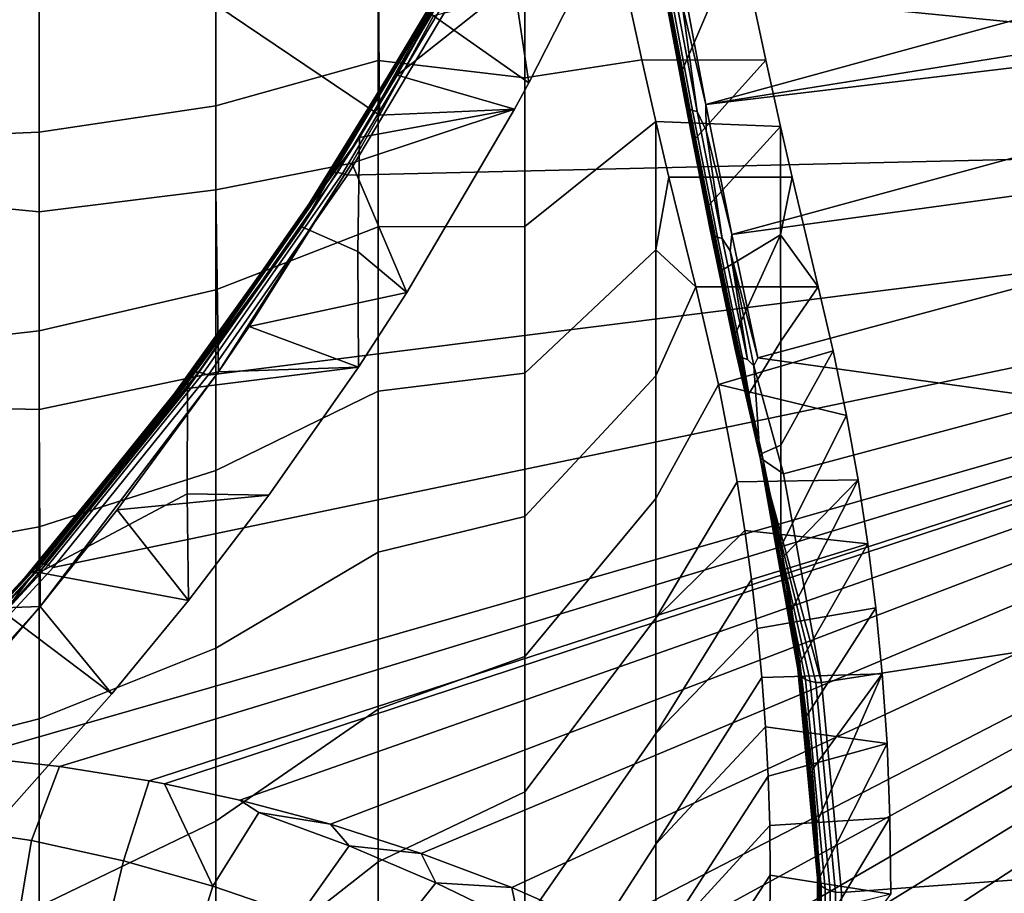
# Model space of a CAD drawing. Header units: metres. Extents: x -24 to 94, y -256 to 25.
# Tile 180 of 195: x 78.1 to 84.24, y -7.41 to -1.97. Entities that reach past the tile are written whole.
import ezdxf

# ---------------------------------------------------------------- set-up
doc = ezdxf.new("R2010")
doc.units = ezdxf.units.M
doc.layers.add('solid_10_061_003_XXX', color=7, linetype='CONTINUOUS')

msp = doc.modelspace()

# ---------------------------------------------------------------- linework, layer by layer
at = {"layer": 'solid_10_061_003_XXX'}
for points in [[(81.574318, -0.323238, 105.305397), (80.912476, -1.646632, 106.309166), (91.313652, -2.669056, 107.084305), (91.159485, -0.763895, 105.639313)], [(81.218513, -0.818936, 105.555428), (80.575714, -2.031242, 106.474937), (80.798157, -1.646739, 106.2248)], [(80.775925, -1.680799, 106.163857), (80.575714, -2.031242, 106.474937), (81.218513, -0.818936, 105.555428)], [(79.326355, -2.502518, 73.067139), (79.326355, -1.346877, 72.936287), (80.336258, -1.171246, 74.441597), (80.336258, -2.218642, 74.556122)], [(80.336258, -1.171246, 74.441597), (81.250847, -1.388573, 76.040222), (81.250847, -2.326526, 76.165588), (80.336258, -2.218642, 74.556122)], [(78.224976, -1.414302, 71.487968), (79.326355, -1.346877, 72.936287), (79.326355, -2.502518, 73.067139), (78.224976, -2.664833, 71.626266)], [(78.224976, -2.664833, 71.626266), (77.036316, -2.715992, 70.24131), (77.036316, -1.381397, 70.103416), (78.224976, -1.414302, 71.487968)], [(81.250847, -1.388573, 76.040222), (81.810455, -1.446406, 77.141006), (81.978745, -2.216002, 77.607109), (81.250847, -2.326526, 76.165588)], [(82.378609, -2.493989, 76.403137), (82.219238, -1.650761, 75.969261), (84.796272, -1.386601, 75.548042), (84.988129, -1.77734, 75.746223)], [(80.454399, -2.311398, 106.551521), (80.945114, -1.431816, 105.884499), (81.182732, -1.733956, 105.463409)], [(80.777031, -1.703481, 106.13475), (80.945114, -1.431816, 105.884499), (80.454399, -2.311398, 106.551521)], [(82.751015, -2.217176, 77.607834), (81.978745, -2.216002, 77.607109), (81.810455, -1.446406, 77.141006), (82.587578, -1.448188, 77.141899)], [(82.150513, -1.843004, 76.299881), (82.232086, -2.278315, 76.527367), (82.587578, -1.448188, 77.141899)], [(82.314156, -2.704323, 76.77269), (82.751015, -2.217176, 77.607834), (82.587578, -1.448188, 77.141899), (82.232086, -2.278315, 76.527367)], [(79.326355, -1.873197, 107.013977), (80.345497, -2.558753, 105.37616), (80.336258, -1.515474, 105.528656)], [(80.681168, -1.94022, 104.909103), (80.336258, -1.515474, 105.528656), (80.345497, -2.558753, 105.37616)], [(80.798157, -1.646739, 106.2248), (80.034996, -2.927849, 107.196503), (80.056335, -2.919639, 107.225487), (80.820152, -1.637424, 106.252953)], [(80.575714, -2.031242, 106.474937), (80.034996, -2.927849, 107.196503), (80.798157, -1.646739, 106.2248)], [(80.820152, -1.637424, 106.252953), (80.056335, -2.919639, 107.225487), (80.083115, -2.917717, 107.250824), (80.847763, -1.634115, 106.277229)], [(80.847763, -1.634115, 106.277229), (80.083115, -2.917717, 107.250824), (80.113724, -2.922199, 107.270973), (80.879318, -1.637011, 106.296181)], [(80.879318, -1.637011, 106.296181), (80.113724, -2.922199, 107.270973), (80.145836, -2.933465, 107.285202), (80.912476, -1.646632, 106.309166)], [(80.912476, -1.646632, 106.309166), (80.145836, -2.933465, 107.285202), (91.313652, -2.669056, 107.084305)], [(82.253571, -2.468523, 76.59391), (82.10054, -1.651139, 76.168266), (82.097511, -1.667319, 76.135223), (82.250999, -2.487141, 76.562134)], [(82.253571, -2.468523, 76.59391), (82.150513, -1.843004, 76.299881), (82.10054, -1.651139, 76.168266)], [(82.231522, -1.870843, 76.080933), (82.219238, -1.650761, 75.969261), (82.378609, -2.493989, 76.403137)], [(78.224976, -3.161904, 108.294746), (78.224976, -1.915581, 108.466888), (77.036316, -1.713659, 109.870728), (77.036316, -3.045764, 109.710548)], [(80.775925, -1.680799, 106.163857), (80.013428, -2.960792, 107.134712), (80.575714, -2.031242, 106.474937)], [(80.777031, -1.703481, 106.13475), (80.014503, -2.983529, 107.105644), (80.013428, -2.960792, 107.134712), (80.775925, -1.680799, 106.163857)], [(80.777031, -1.703481, 106.13475), (80.219322, -2.699227, 106.845795), (80.014503, -2.983529, 107.105644)], [(80.777031, -1.703481, 106.13475), (80.454399, -2.311398, 106.551521), (80.219322, -2.699227, 106.845795)], [(82.250999, -2.487141, 76.562134), (82.097511, -1.667319, 76.135223), (82.103447, -1.682007, 76.101883), (82.257385, -2.504224, 76.530037)], [(82.257385, -2.504224, 76.530037), (82.103447, -1.682007, 76.101883), (82.117981, -1.694312, 76.070251), (82.272331, -2.518737, 76.499557)], [(82.272331, -2.518737, 76.499557), (82.117981, -1.694312, 76.070251), (82.140236, -1.703491, 76.042267), (82.294937, -2.529801, 76.472549)], [(82.294937, -2.529801, 76.472549), (82.140236, -1.703491, 76.042267), (82.168854, -1.708986, 76.0196), (82.32383, -2.536746, 76.450645)], [(82.32383, -2.536746, 76.450645), (82.168854, -1.708986, 76.0196), (82.231522, -1.870843, 76.080933)], [(80.454399, -2.311398, 106.551521), (81.182732, -1.733956, 105.463409), (81.274261, -2.358925, 105.225243), (81.186546, -2.521649, 105.348114)], [(81.599785, -1.721864, 104.744194), (80.681168, -1.94022, 104.909103), (81.274261, -2.358925, 105.225243)], [(81.599785, -1.721864, 104.744194), (81.274261, -2.358925, 105.225243), (81.182732, -1.733956, 105.463409)], [(82.378609, -2.493989, 76.403137), (84.988129, -1.77734, 75.746223), (85.130562, -2.052458, 75.898323)], [(78.224976, -1.915581, 108.466888), (78.224976, -3.161904, 108.294746), (79.326355, -3.024246, 106.847504), (79.326355, -1.873197, 107.013977)], [(79.326355, -1.873197, 107.013977), (79.326355, -3.024246, 106.847504), (80.172188, -2.859166, 105.603004), (80.345497, -2.558753, 105.37616)], [(82.253571, -2.468523, 76.59391), (82.232086, -2.278315, 76.527367), (82.150513, -1.843004, 76.299881)], [(82.32383, -2.536746, 76.450645), (82.231522, -1.870843, 76.080933), (82.378609, -2.493989, 76.403137), (82.379547, -2.654732, 76.501938)], [(81.186546, -2.521649, 105.348114), (81.274261, -2.358925, 105.225243), (80.681168, -1.94022, 104.909103), (80.345497, -2.558753, 105.37616)], [(80.575714, -2.031242, 106.474937), (79.843681, -3.210989, 107.369759), (80.034996, -2.927849, 107.196503)], [(80.013428, -2.960792, 107.134712), (79.843681, -3.210989, 107.369759), (80.575714, -2.031242, 106.474937)], [(82.378609, -2.493989, 76.403137), (85.130562, -2.052458, 75.898323), (85.186653, -2.157524, 75.959297)], [(82.539673, -3.302145, 76.901985), (82.378609, -2.493989, 76.403137), (85.186653, -2.157524, 75.959297), (85.391678, -2.526676, 76.187019)], [(79.326355, -3.646605, 73.276169), (79.326355, -2.502518, 73.067139), (80.336258, -2.218642, 74.556122), (80.336258, -3.25592, 74.741074)], [(80.336258, -2.218642, 74.556122), (81.250847, -2.326526, 76.165588), (81.250847, -3.253893, 76.353912), (80.336258, -3.25592, 74.741074)], [(81.250847, -3.253893, 76.353912), (81.250847, -2.326526, 76.165588), (81.978745, -2.216002, 77.607109), (82.066002, -2.598123, 77.872307)], [(82.84304, -2.631196, 77.89637), (82.066002, -2.598123, 77.872307), (81.978745, -2.216002, 77.607109), (82.751015, -2.217176, 77.607834)], [(82.396576, -3.120232, 77.035454), (82.84304, -2.631196, 77.89637), (82.751015, -2.217176, 77.607834), (82.314156, -2.704323, 76.77269)], [(80.219322, -2.699227, 106.845795), (80.454399, -2.311398, 106.551521), (81.186546, -2.521649, 105.348114)], [(82.253571, -2.468523, 76.59391), (82.314156, -2.704323, 76.77269), (82.232086, -2.278315, 76.527367)], [(78.224976, -2.664833, 71.626266), (79.326355, -2.502518, 73.067139), (79.326355, -3.646605, 73.276169), (78.224976, -3.903127, 71.848938)], [(82.407845, -3.250797, 77.080673), (82.253571, -2.468523, 76.59391), (82.250999, -2.487141, 76.562134), (82.405739, -3.271742, 77.050354)], [(82.405739, -3.271742, 77.050354), (82.250999, -2.487141, 76.562134), (82.257385, -2.504224, 76.530037), (82.412575, -3.291111, 77.019676)], [(82.407845, -3.250797, 77.080673), (82.314156, -2.704323, 76.77269), (82.253571, -2.468523, 76.59391)], [(82.412575, -3.291111, 77.019676), (82.257385, -2.504224, 76.530037), (82.272331, -2.518737, 76.499557), (82.427933, -3.307733, 76.990509)], [(82.379547, -2.654732, 76.501938), (82.378609, -2.493989, 76.403137), (82.539673, -3.302145, 76.901985)], [(81.186546, -2.521649, 105.348114), (80.345497, -2.558753, 105.37616), (80.172188, -2.859166, 105.603004)], [(80.515198, -3.664679, 106.21122), (81.186546, -2.521649, 105.348114), (80.172188, -2.859166, 105.603004)], [(80.515198, -3.664679, 106.21122), (80.20929, -3.40789, 106.731796), (80.219322, -2.699227, 106.845795), (81.186546, -2.521649, 105.348114)], [(82.427933, -3.307733, 76.990509), (82.272331, -2.518737, 76.499557), (82.294937, -2.529801, 76.472549), (82.45089, -3.320599, 76.964622)], [(82.45089, -3.320599, 76.964622), (82.294937, -2.529801, 76.472549), (82.32383, -2.536746, 76.450645), (82.480057, -3.32893, 76.943581)], [(82.480057, -3.32893, 76.943581), (82.32383, -2.536746, 76.450645), (82.379547, -2.654732, 76.501938)], [(82.539673, -3.302145, 76.901985), (85.391678, -2.526676, 76.187019), (85.603027, -2.884336, 76.429161)], [(81.250847, -4.166455, 76.604317), (81.250847, -3.253893, 76.353912), (82.066002, -2.598123, 77.872307), (82.066635, -3.398986, 78.073387)], [(82.066635, -3.398986, 78.073387), (82.066002, -2.598123, 77.872307), (82.147728, -2.945647, 78.135239)], [(82.915123, -2.946045, 78.135536), (82.147728, -2.945647, 78.135239), (82.066002, -2.598123, 77.872307), (82.84304, -2.631196, 77.89637)], [(82.479172, -3.525303, 77.315178), (82.843971, -3.305077, 78.064919), (82.84304, -2.631196, 77.89637), (82.396576, -3.120232, 77.035454)], [(82.915123, -2.946045, 78.135536), (82.84304, -2.631196, 77.89637), (82.843971, -3.305077, 78.064919)], [(78.224976, -3.903127, 71.848938), (77.036316, -4.038296, 70.468628), (77.036316, -2.715992, 70.24131), (78.224976, -2.664833, 71.626266)], [(78.310913, -5.376975, 109.13858), (77.250748, -6.523024, 110.007851), (77.797119, -6.555326, 110.032333), (91.313652, -2.669056, 107.084305)], [(77.797119, -6.555326, 110.032333), (78.351028, -6.616031, 110.078354), (91.313652, -2.669056, 107.084305)], [(79.277504, -4.178566, 108.229599), (78.310913, -5.376975, 109.13858), (91.313652, -2.669056, 107.084305)], [(78.351028, -6.616031, 110.078354), (78.910477, -6.705893, 110.1465), (91.313652, -2.669056, 107.084305)], [(78.910477, -6.705893, 110.1465), (79.006393, -6.724183, 110.160362), (91.313652, -2.669056, 107.084305)], [(79.006393, -6.724183, 110.160362), (79.4739, -6.825643, 110.237305), (91.313652, -2.669056, 107.084305)], [(80.145836, -2.933465, 107.285202), (79.277504, -4.178566, 108.229599), (91.313652, -2.669056, 107.084305)], [(79.4739, -6.825643, 110.237305), (80.039459, -6.975956, 110.351295), (91.313652, -2.669056, 107.084305)], [(80.039459, -6.975956, 110.351295), (80.605446, -7.157521, 110.488983), (91.313652, -2.669056, 107.084305)], [(80.605446, -7.157521, 110.488983), (81.170029, -7.37099, 110.650879), (91.313652, -2.669056, 107.084305)], [(81.170029, -7.37099, 110.650879), (81.731201, -7.61695, 110.83741), (91.313652, -2.669056, 107.084305)], [(81.731201, -7.61695, 110.83741), (82.009842, -7.752286, 110.940048), (91.313652, -2.669056, 107.084305)], [(82.009842, -7.752286, 110.940048), (82.28688, -7.895934, 111.048988), (91.313652, -2.669056, 107.084305)], [(82.28688, -7.895934, 111.048988), (82.562019, -8.047965, 111.164291), (91.313652, -2.669056, 107.084305)], [(82.480057, -3.32893, 76.943581), (82.379547, -2.654732, 76.501938), (82.539673, -3.302145, 76.901985), (82.528587, -3.405737, 76.978783)], [(82.562019, -8.047965, 111.164291), (82.834961, -8.208443, 111.286003), (91.313652, -2.669056, 107.084305)], [(83.105515, -8.377398, 111.414139), (91.543304, -8.311896, 111.364189), (91.313652, -2.669056, 107.084305), (82.834961, -8.208443, 111.286003)], [(79.861511, -3.255446, 107.267708), (80.219322, -2.699227, 106.845795), (80.20929, -3.40789, 106.731796)], [(80.014503, -2.983529, 107.105644), (80.219322, -2.699227, 106.845795), (79.861511, -3.255446, 107.267708)], [(82.407845, -3.250797, 77.080673), (82.396576, -3.120232, 77.035454), (82.314156, -2.704323, 76.77269)], [(79.326355, -3.024246, 106.847504), (79.340904, -4.157571, 106.583443), (80.172188, -2.859166, 105.603004)], [(79.340904, -4.157571, 106.583443), (79.532211, -3.876702, 106.371353), (80.172188, -2.859166, 105.603004)], [(80.515198, -3.664679, 106.21122), (80.172188, -2.859166, 105.603004), (79.532211, -3.876702, 106.371353)], [(80.034996, -2.927849, 107.196503), (79.170563, -4.167447, 108.136719), (79.191154, -4.160306, 108.166519), (80.056335, -2.919639, 107.225487)], [(79.843681, -3.210989, 107.369759), (79.170563, -4.167447, 108.136719), (80.034996, -2.927849, 107.196503)], [(80.056335, -2.919639, 107.225487), (79.191154, -4.160306, 108.166519), (79.217003, -4.159727, 108.192871), (80.083115, -2.917717, 107.250824)], [(80.083115, -2.917717, 107.250824), (79.217003, -4.159727, 108.192871), (79.246536, -4.165742, 108.21418), (80.113724, -2.922199, 107.270973)], [(80.113724, -2.922199, 107.270973), (79.246536, -4.165742, 108.21418), (79.277504, -4.178566, 108.229599), (80.145836, -2.933465, 107.285202)], [(82.701363, -4.070145, 77.462875), (82.539673, -3.302145, 76.901985), (85.603027, -2.884336, 76.429161), (85.820381, -3.230047, 76.685509)], [(80.013428, -2.960792, 107.134712), (79.14975, -4.199309, 108.074104), (79.843681, -3.210989, 107.369759)], [(80.014503, -2.983529, 107.105644), (79.150787, -4.2221, 108.045082), (79.14975, -4.199309, 108.074104), (80.013428, -2.960792, 107.134712)], [(80.014503, -2.983529, 107.105644), (79.861511, -3.255446, 107.267708), (79.150787, -4.2221, 108.045082)], [(82.066635, -3.398986, 78.073387), (82.147728, -2.945647, 78.135239), (82.316002, -3.629269, 78.721085)], [(82.915123, -2.946045, 78.135536), (83.078606, -3.628964, 78.720833), (82.316002, -3.629269, 78.721085), (82.147728, -2.945647, 78.135239)], [(83.078606, -3.628964, 78.720833), (82.915123, -2.946045, 78.135536), (82.843971, -3.305077, 78.064919)], [(78.224976, -4.393707, 108.038589), (78.224976, -3.161904, 108.294746), (77.036316, -3.045764, 109.710548), (77.036316, -4.364085, 109.461174)], [(78.224976, -3.161904, 108.294746), (78.224976, -4.393707, 108.038589), (79.340904, -4.157571, 106.583443), (79.326355, -3.024246, 106.847504)], [(82.407845, -3.250797, 77.080673), (82.479172, -3.525303, 77.315178), (82.396576, -3.120232, 77.035454)], [(79.843681, -3.210989, 107.369759), (79.025002, -4.354012, 108.236725), (79.170563, -4.167447, 108.136719)], [(79.14975, -4.199309, 108.074104), (79.025002, -4.354012, 108.236725), (79.843681, -3.210989, 107.369759)], [(82.562447, -3.993735, 77.625816), (82.407845, -3.250797, 77.080673), (82.405739, -3.271742, 77.050354), (82.560806, -4.016886, 77.597115)], [(82.562447, -3.993735, 77.625816), (82.479172, -3.525303, 77.315178), (82.407845, -3.250797, 77.080673)], [(85.820381, -3.230047, 76.685509), (86.043419, -3.563415, 76.955887), (84.585228, -4.333049, 77.656166), (82.701363, -4.070145, 77.462875)], [(79.861511, -3.255446, 107.267708), (80.20929, -3.40789, 106.731796), (80.214073, -4.128576, 106.561516), (79.147964, -4.262952, 108.03167)], [(79.150787, -4.2221, 108.045082), (79.861511, -3.255446, 107.267708), (79.147964, -4.262952, 108.03167)], [(79.326355, -4.773857, 73.562401), (79.326355, -3.646605, 73.276169), (80.336258, -3.25592, 74.741074), (80.336258, -4.27835, 74.995621)], [(80.336258, -3.25592, 74.741074), (81.250847, -3.253893, 76.353912), (81.250847, -4.166455, 76.604317), (80.336258, -4.27835, 74.995621)], [(82.560806, -4.016886, 77.597115), (82.405739, -3.271742, 77.050354), (82.412575, -3.291111, 77.019676), (82.568092, -4.038424, 77.568024)], [(82.568092, -4.038424, 77.568024), (82.412575, -3.291111, 77.019676), (82.427933, -3.307733, 76.990509), (82.58387, -4.057045, 77.540329)], [(82.58387, -4.057045, 77.540329), (82.427933, -3.307733, 76.990509), (82.45089, -3.320599, 76.964622), (82.607178, -4.07162, 77.515694)], [(82.479172, -3.525303, 77.315178), (82.561783, -3.918787, 77.611366), (82.843971, -3.305077, 78.064919)], [(82.528587, -3.405737, 76.978783), (82.539673, -3.302145, 76.901985), (82.701363, -4.070145, 77.462875)], [(82.644234, -4.299924, 77.923439), (82.844299, -3.96655, 78.268936), (82.843971, -3.305077, 78.064919), (82.561783, -3.918787, 77.611366)], [(83.078606, -3.628964, 78.720833), (82.843971, -3.305077, 78.064919), (82.844299, -3.96655, 78.268936)], [(82.607178, -4.07162, 77.515694), (82.45089, -3.320599, 76.964622), (82.480057, -3.32893, 76.943581), (82.63662, -4.081266, 77.495613)], [(82.63662, -4.081266, 77.495613), (82.480057, -3.32893, 76.943581), (82.528587, -3.405737, 76.978783)], [(80.515198, -3.664679, 106.21122), (80.214073, -4.128576, 106.561516), (80.20929, -3.40789, 106.731796)], [(81.250847, -5.060059, 76.91568), (81.250847, -4.166455, 76.604317), (82.066635, -3.398986, 78.073387), (82.066635, -4.182786, 78.325172)], [(82.066635, -4.182786, 78.325172), (82.066635, -3.398986, 78.073387), (82.316002, -3.629269, 78.721085)], [(82.677856, -4.1202, 77.509048), (82.528587, -3.405737, 76.978783), (82.701363, -4.070145, 77.462875)], [(82.63662, -4.081266, 77.495613), (82.528587, -3.405737, 76.978783), (82.677856, -4.1202, 77.509048)], [(82.562447, -3.993735, 77.625816), (82.561783, -3.918787, 77.611366), (82.479172, -3.525303, 77.315178)], [(78.224976, -3.903127, 71.848938), (79.326355, -3.646605, 73.276169), (79.326355, -4.773857, 73.562401), (78.224976, -5.123497, 72.154968)], [(80.515198, -3.664679, 106.21122), (79.532211, -3.876702, 106.371353), (80.214073, -4.128576, 106.561516)], [(82.066635, -4.948153, 78.62841), (82.066635, -4.182786, 78.325172), (82.316002, -3.629269, 78.721085), (82.457565, -4.237898, 79.287537)], [(83.078606, -3.628964, 78.720833), (83.171524, -4.026943, 79.091225), (82.457565, -4.237898, 79.287537), (82.316002, -3.629269, 78.721085)], [(83.078606, -3.628964, 78.720833), (82.844299, -3.96655, 78.268936), (82.844643, -4.615583, 78.509613), (83.171524, -4.026943, 79.091225)], [(78.224976, -5.123497, 72.154968), (77.036316, -5.342325, 70.784332), (77.036316, -4.038296, 70.468628), (78.224976, -3.903127, 71.848938)], [(80.214073, -4.128576, 106.561516), (79.532211, -3.876702, 106.371353), (79.340904, -4.157571, 106.583443)], [(82.562447, -3.993735, 77.625816), (82.644234, -4.299924, 77.923439), (82.561783, -3.918787, 77.611366)], [(82.644234, -4.299924, 77.923439), (82.726379, -4.667932, 78.250786), (82.844643, -4.615583, 78.509613), (82.844299, -3.96655, 78.268936)], [(83.25444, -4.429395, 79.46579), (82.457565, -4.237898, 79.287537), (83.171524, -4.026943, 79.091225)], [(82.562447, -3.993735, 77.625816), (82.560806, -4.016886, 77.597115), (82.716431, -4.693099, 78.226067)], [(82.560806, -4.016886, 77.597115), (82.568092, -4.038424, 77.568024), (82.716431, -4.693099, 78.226067)], [(82.716431, -4.693099, 78.226067), (82.644234, -4.299924, 77.923439), (82.562447, -3.993735, 77.625816)], [(82.568092, -4.038424, 77.568024), (82.58387, -4.057045, 77.540329), (82.716431, -4.693099, 78.226067)], [(83.171524, -4.026943, 79.091225), (82.844643, -4.615583, 78.509613), (82.846024, -5.246789, 78.787178), (83.25444, -4.429395, 79.46579)], [(82.58387, -4.057045, 77.540329), (82.607178, -4.07162, 77.515694), (82.716431, -4.693099, 78.226067)], [(82.607178, -4.07162, 77.515694), (82.63662, -4.081266, 77.495613), (82.677856, -4.1202, 77.509048), (82.716431, -4.693099, 78.226067)], [(82.677856, -4.1202, 77.509048), (82.701363, -4.070145, 77.462875), (84.585228, -4.333049, 77.656166), (82.862633, -4.793216, 78.082542)], [(79.170563, -4.167447, 108.136719), (78.208397, -5.360458, 109.041611), (78.228157, -5.354347, 109.072189), (79.191154, -4.160306, 108.166519)], [(79.025002, -4.354012, 108.236725), (78.208397, -5.360458, 109.041611), (79.170563, -4.167447, 108.136719)], [(78.230965, -5.619321, 107.687225), (79.340904, -4.157571, 106.583443), (78.224976, -4.393707, 108.038589)], [(79.191154, -4.160306, 108.166519), (78.228157, -5.354347, 109.072189), (78.25296, -5.355059, 109.099518), (79.217003, -4.159727, 108.192871)], [(78.711174, -5.018203, 107.233315), (79.340904, -4.157571, 106.583443), (78.230965, -5.619321, 107.687225)], [(79.217003, -4.159727, 108.192871), (78.25296, -5.355059, 109.099518), (78.281311, -5.362551, 109.121948), (79.246536, -4.165742, 108.21418)], [(79.246536, -4.165742, 108.21418), (78.281311, -5.362551, 109.121948), (78.310913, -5.376975, 109.13858), (79.277504, -4.178566, 108.229599)], [(80.214073, -4.128576, 106.561516), (79.340904, -4.157571, 106.583443), (78.711174, -5.018203, 107.233315), (79.655312, -4.926075, 107.163719)], [(79.655312, -4.926075, 107.163719), (79.147102, -4.919095, 107.864975), (79.147964, -4.262952, 108.03167), (80.214073, -4.128576, 106.561516)], [(80.336258, -4.27835, 74.995621), (81.250847, -4.166455, 76.604317), (81.250847, -5.060059, 76.91568), (80.336258, -5.281269, 75.318581)], [(82.716431, -4.693099, 78.226067), (82.677856, -4.1202, 77.509048), (82.862633, -4.793216, 78.082542)], [(79.14975, -4.199309, 108.074104), (78.188423, -5.39128, 108.97821), (79.025002, -4.354012, 108.236725)], [(79.150787, -4.2221, 108.045082), (78.189415, -5.414123, 108.949226), (78.188423, -5.39128, 108.97821), (79.14975, -4.199309, 108.074104)], [(79.150787, -4.2221, 108.045082), (78.224777, -5.408427, 108.900871), (78.189415, -5.414123, 108.949226)], [(79.150787, -4.2221, 108.045082), (79.147964, -4.262952, 108.03167), (78.224777, -5.408427, 108.900871)], [(81.250847, -5.930639, 77.286575), (81.250847, -5.060059, 76.91568), (82.066635, -4.182786, 78.325172), (82.066635, -4.948153, 78.62841)], [(78.224777, -5.408427, 108.900871), (79.147964, -4.262952, 108.03167), (79.147102, -4.919095, 107.864975)], [(79.326355, -5.879069, 73.924522), (79.326355, -4.773857, 73.562401), (80.336258, -4.27835, 74.995621), (80.336258, -5.281269, 75.318581)], [(82.457565, -4.237898, 79.287537), (82.57267, -4.844239, 79.851852), (82.066635, -5.691714, 78.981758), (82.066635, -4.948153, 78.62841)], [(83.25444, -4.429395, 79.46579), (83.326263, -4.831465, 79.839996), (82.57267, -4.844239, 79.851852), (82.457565, -4.237898, 79.287537)], [(79.025002, -4.354012, 108.236725), (78.122559, -5.456276, 109.072784), (78.208397, -5.360458, 109.041611)], [(78.188423, -5.39128, 108.97821), (78.122559, -5.456276, 109.072784), (79.025002, -4.354012, 108.236725)], [(82.716431, -4.693099, 78.226067), (82.726379, -4.667932, 78.250786), (82.644234, -4.299924, 77.923439)], [(83.099373, -6.092672, 79.286743), (82.862633, -4.793216, 78.082542), (84.585228, -4.333049, 77.656166), (87.358032, -5.433358, 78.675911)], [(78.230965, -5.619321, 107.687225), (78.224976, -4.393707, 108.038589), (77.036316, -4.364085, 109.461174), (77.036316, -5.662656, 109.123718)], [(82.858315, -5.313384, 78.848907), (83.326263, -4.831465, 79.839996), (83.25444, -4.429395, 79.46579), (82.846024, -5.246789, 78.787178)], [(82.726379, -4.667932, 78.250786), (82.846024, -5.246789, 78.787178), (82.844643, -4.615583, 78.509613)], [(82.951942, -5.986161, 79.424034), (82.726379, -4.667932, 78.250786), (82.716431, -4.693099, 78.226067)], [(82.716431, -4.693099, 78.226067), (82.862633, -4.793216, 78.082542), (83.099373, -6.092672, 79.286743)], [(83.063202, -6.092516, 79.292702), (82.716431, -4.693099, 78.226067), (83.099373, -6.092672, 79.286743)], [(83.028938, -6.086024, 79.30481), (82.716431, -4.693099, 78.226067), (83.063202, -6.092516, 79.292702)], [(82.99894, -6.073771, 79.322502), (82.716431, -4.693099, 78.226067), (83.028938, -6.086024, 79.30481)], [(82.975029, -6.056499, 79.344696), (82.716431, -4.693099, 78.226067), (82.99894, -6.073771, 79.322502)], [(82.958649, -6.035256, 79.370056), (82.716431, -4.693099, 78.226067), (82.975029, -6.056499, 79.344696)], [(82.95079, -6.011327, 79.397049), (82.716431, -4.693099, 78.226067), (82.958649, -6.035256, 79.370056)], [(82.951942, -5.986161, 79.424034), (82.716431, -4.693099, 78.226067), (82.95079, -6.011327, 79.397049)], [(82.951942, -5.986161, 79.424034), (82.846024, -5.246789, 78.787178), (82.726379, -4.667932, 78.250786)], [(78.224976, -5.123497, 72.154968), (79.326355, -4.773857, 73.562401), (79.326355, -5.879069, 73.924522), (78.224976, -6.320337, 72.542946)], [(82.57267, -4.844239, 79.851852), (82.620667, -5.147678, 80.134262), (82.066635, -5.691714, 78.981758)], [(83.326263, -4.831465, 79.839996), (83.386597, -5.229419, 80.210365), (82.620667, -5.147678, 80.134262), (82.57267, -4.844239, 79.851852)], [(82.858315, -5.313384, 78.848907), (82.914337, -5.641149, 79.152626), (83.326263, -4.831465, 79.839996)], [(82.963409, -5.971537, 79.458832), (83.386597, -5.229419, 80.210365), (83.326263, -4.831465, 79.839996), (82.914337, -5.641149, 79.152626)], [(78.224777, -5.408427, 108.900871), (79.147102, -4.919095, 107.864975), (79.154587, -5.581975, 107.658997)], [(79.655312, -4.926075, 107.163719), (78.711174, -5.018203, 107.233315), (79.154587, -5.581975, 107.658997)], [(79.655312, -4.926075, 107.163719), (79.154587, -5.581975, 107.658997), (79.147102, -4.919095, 107.864975)], [(81.250847, -6.774234, 77.715324), (81.250847, -5.930639, 77.286575), (82.066635, -4.948153, 78.62841), (82.066635, -5.691714, 78.981758)], [(78.677811, -6.163162, 108.097855), (79.154587, -5.581975, 107.658997), (78.711174, -5.018203, 107.233315), (78.230965, -5.619321, 107.687225)], [(80.336258, -5.281269, 75.318581), (81.250847, -5.060059, 76.91568), (81.250847, -5.930639, 77.286575), (80.336258, -6.260104, 75.708504)], [(78.224976, -6.320337, 72.542946), (77.036316, -6.622177, 71.186996), (77.036316, -5.342325, 70.784332), (78.224976, -5.123497, 72.154968)], [(82.620667, -5.147678, 80.134262), (82.662376, -5.451769, 80.417282), (82.066635, -6.410194, 79.383659), (82.066635, -5.691714, 78.981758)], [(83.386597, -5.229419, 80.210365), (82.662376, -5.451769, 80.417282), (82.620667, -5.147678, 80.134262)], [(83.386597, -5.229419, 80.210365), (83.43634, -5.62778, 80.581123), (82.697815, -5.756648, 80.701027), (82.662376, -5.451769, 80.417282)], [(82.951942, -5.986161, 79.424034), (82.858315, -5.313384, 78.848907), (82.846024, -5.246789, 78.787178)], [(83.005287, -6.303918, 79.766861), (83.43634, -5.62778, 80.581123), (83.386597, -5.229419, 80.210365), (82.963409, -5.971537, 79.458832)], [(79.326355, -6.957139, 74.360863), (79.326355, -5.879069, 73.924522), (80.336258, -5.281269, 75.318581), (80.336258, -6.260104, 75.708504)], [(82.951942, -5.986161, 79.424034), (82.914337, -5.641149, 79.152626), (82.858315, -5.313384, 78.848907)], [(78.188423, -5.39128, 108.97821), (77.133385, -6.531825, 109.8433), (78.122559, -5.456276, 109.072784)], [(78.189415, -5.414123, 108.949226), (77.134331, -6.554717, 109.814354), (77.133385, -6.531825, 109.8433), (78.188423, -5.39128, 108.97821)], [(77.139542, -6.51389, 109.874977), (77.152435, -6.501998, 109.907463), (78.208397, -5.360458, 109.041611)], [(78.122559, -5.456276, 109.072784), (77.139542, -6.51389, 109.874977), (78.208397, -5.360458, 109.041611)], [(78.208397, -5.360458, 109.041611), (77.152435, -6.501998, 109.907463), (77.171288, -6.496872, 109.938782), (78.228157, -5.354347, 109.072189)], [(78.228157, -5.354347, 109.072189), (77.171288, -6.496872, 109.938782), (77.194946, -6.49882, 109.967056), (78.25296, -5.355059, 109.099518)], [(78.25296, -5.355059, 109.099518), (77.194946, -6.49882, 109.967056), (77.221992, -6.507724, 109.990555), (78.281311, -5.362551, 109.121948)], [(78.281311, -5.362551, 109.121948), (77.221992, -6.507724, 109.990555), (77.250748, -6.523024, 110.007851), (78.310913, -5.376975, 109.13858)], [(77.133385, -6.531825, 109.8433), (77.139542, -6.51389, 109.874977), (78.122559, -5.456276, 109.072784)], [(78.189415, -5.414123, 108.949226), (77.14225, -6.580987, 109.790047), (77.134331, -6.554717, 109.814354)], [(78.189415, -5.414123, 108.949226), (78.006882, -5.657842, 109.089935), (77.14225, -6.580987, 109.790047)], [(78.677811, -6.163162, 108.097855), (78.006882, -5.657842, 109.089935), (78.224777, -5.408427, 108.900871), (79.154587, -5.581975, 107.658997)], [(78.189415, -5.414123, 108.949226), (78.224777, -5.408427, 108.900871), (78.006882, -5.657842, 109.089935)], [(82.662376, -5.451769, 80.417282), (82.697815, -5.756648, 80.701027), (82.066635, -6.410194, 79.383659)], [(83.222374, -7.400996, 80.499161), (83.099373, -6.092672, 79.286743), (87.358032, -5.433358, 78.675911), (88.321915, -7.032146, 80.157524)], [(78.230965, -5.619321, 107.687225), (77.036316, -5.662656, 109.123718), (77.03949, -6.9488, 108.691139)], [(78.230965, -5.619321, 107.687225), (77.03949, -6.9488, 108.691139), (77.723618, -6.211287, 108.134232)], [(78.001656, -6.925798, 108.673737), (78.677811, -6.163162, 108.097855), (78.230965, -5.619321, 107.687225), (77.723618, -6.211287, 108.134232)], [(83.43634, -5.62778, 80.581123), (83.476547, -6.03864, 80.963501), (82.726952, -6.06239, 80.98558), (82.697815, -5.756648, 80.701027)], [(82.951942, -5.986161, 79.424034), (82.963409, -5.971537, 79.458832), (82.914337, -5.641149, 79.152626)], [(83.039825, -6.637676, 80.076134), (83.476547, -6.03864, 80.963501), (83.43634, -5.62778, 80.581123), (83.005287, -6.303918, 79.766861)], [(77.14225, -6.580987, 109.790047), (78.006882, -5.657842, 109.089935), (78.677811, -6.163162, 108.097855), (78.001656, -6.925798, 108.673737)], [(81.250847, -7.587006, 78.199959), (81.250847, -6.774234, 77.715324), (82.066635, -5.691714, 78.981758), (82.066635, -6.410194, 79.383659)], [(82.697815, -5.756648, 80.701027), (82.726952, -6.06239, 80.98558), (82.066635, -7.100427, 79.832344), (82.066635, -6.410194, 79.383659)], [(78.224976, -6.320337, 72.542946), (79.326355, -5.879069, 73.924522), (79.326355, -6.957139, 74.360863), (78.224976, -7.488153, 73.011093)], [(80.336258, -6.260104, 75.708504), (81.250847, -5.930639, 77.286575), (81.250847, -6.774234, 77.715324), (80.336258, -7.210391, 76.163597)], [(83.074265, -7.287471, 80.629951), (82.951942, -5.986161, 79.424034), (82.95079, -6.011327, 79.397049), (83.073112, -7.312582, 80.602913)], [(83.073112, -7.312582, 80.602913), (82.95079, -6.011327, 79.397049), (82.958649, -6.035256, 79.370056), (83.081001, -7.336881, 80.576263)], [(83.074265, -7.287471, 80.629951), (82.963409, -5.971537, 79.458832), (82.951942, -5.986161, 79.424034)], [(83.074265, -7.287471, 80.629951), (83.005287, -6.303918, 79.766861), (82.963409, -5.971537, 79.458832)], [(82.726952, -6.06239, 80.98558), (82.749763, -6.36902, 81.270958), (82.066635, -7.100427, 79.832344)], [(83.476547, -6.03864, 80.963501), (83.506889, -6.474272, 81.368942), (82.749763, -6.36902, 81.270958), (82.726952, -6.06239, 80.98558)], [(83.081001, -7.336881, 80.576263), (82.958649, -6.035256, 79.370056), (82.975029, -6.056499, 79.344696), (83.097458, -7.358895, 80.55162)], [(83.097458, -7.358895, 80.55162), (82.975029, -6.056499, 79.344696), (82.99894, -6.073771, 79.322502), (83.121475, -7.377292, 80.530464)], [(83.039825, -6.637676, 80.076134), (83.066948, -6.97268, 80.386574), (83.476547, -6.03864, 80.963501)], [(83.086609, -7.308918, 80.698181), (83.506889, -6.474272, 81.368942), (83.476547, -6.03864, 80.963501), (83.066948, -6.97268, 80.386574)], [(83.121475, -7.377292, 80.530464), (82.99894, -6.073771, 79.322502), (83.028938, -6.086024, 79.30481), (83.151604, -7.390957, 80.514084)], [(83.151604, -7.390957, 80.514084), (83.028938, -6.086024, 79.30481), (83.063202, -6.092516, 79.292702), (83.18602, -7.399062, 80.503471)], [(83.18602, -7.399062, 80.503471), (83.063202, -6.092516, 79.292702), (83.099373, -6.092672, 79.286743), (83.222374, -7.400996, 80.499161)], [(79.326355, -8.00309, 74.869408), (79.326355, -6.957139, 74.360863), (80.336258, -6.260104, 75.708504), (80.336258, -7.210391, 76.163597)], [(83.074265, -7.287471, 80.629951), (83.039825, -6.637676, 80.076134), (83.005287, -6.303918, 79.766861)], [(78.224976, -7.488153, 73.011093), (77.036316, -7.87206, 71.674797), (77.036316, -6.622177, 71.186996), (78.224976, -6.320337, 72.542946)], [(82.749763, -6.36902, 81.270958), (82.766197, -6.676386, 81.557022), (82.066635, -7.75937, 80.325836), (82.066635, -7.100427, 79.832344)], [(83.506889, -6.474272, 81.368942), (82.766197, -6.676386, 81.557022), (82.749763, -6.36902, 81.270958)], [(81.250847, -8.365256, 78.738289), (81.250847, -7.587006, 78.199959), (82.066635, -6.410194, 79.383659), (82.066635, -7.100427, 79.832344)], [(83.506889, -6.474272, 81.368942), (83.525337, -6.936203, 81.798859), (82.776215, -6.984283, 81.843582), (82.766197, -6.676386, 81.557022)], [(83.098717, -7.646318, 81.010841), (83.525337, -6.936203, 81.798859), (83.506889, -6.474272, 81.368942), (83.086609, -7.308918, 80.698181)], [(77.590935, -6.989527, 110.334816), (78.176582, -7.077669, 110.397835), (78.351028, -6.616031, 110.078354), (77.797119, -6.555326, 110.032333)], [(78.176582, -7.077669, 110.397835), (78.749313, -7.203531, 110.488297), (78.910477, -6.705893, 110.1465), (78.351028, -6.616031, 110.078354)], [(82.766197, -6.676386, 81.557022), (82.776215, -6.984283, 81.843582), (82.066635, -7.75937, 80.325836)], [(83.074265, -7.287471, 80.629951), (83.066948, -6.97268, 80.386574), (83.039825, -6.637676, 80.076134)], [(78.749313, -7.203531, 110.488297), (79.306236, -7.361638, 110.602325), (79.006393, -6.724183, 110.160362), (78.910477, -6.705893, 110.1465)], [(79.306236, -7.361638, 110.602325), (79.592255, -6.902527, 110.295311), (79.4739, -6.825643, 110.237305), (79.006393, -6.724183, 110.160362)], [(80.336258, -7.210391, 76.163597), (81.250847, -6.774234, 77.715324), (81.250847, -7.587006, 78.199959), (80.336258, -8.127795, 76.681793)], [(79.592255, -6.902527, 110.295311), (80.039459, -6.975956, 110.351295), (79.4739, -6.825643, 110.237305)], [(79.306236, -7.361638, 110.602325), (79.845894, -7.547, 110.736435), (80.155075, -7.109754, 110.451508), (79.592255, -6.902527, 110.295311)], [(80.155075, -7.109754, 110.451508), (80.039459, -6.975956, 110.351295), (79.592255, -6.902527, 110.295311)], [(77.538284, -7.552104, 110.659576), (78.083107, -7.632905, 110.71357), (78.176582, -7.077669, 110.397835), (77.590935, -6.989527, 110.334816)], [(78.224976, -7.488153, 73.011093), (79.326355, -6.957139, 74.360863), (79.326355, -8.00309, 74.869408), (78.224976, -8.62158, 73.557259)], [(80.155075, -7.109754, 110.451508), (80.605446, -7.157521, 110.488983), (80.039459, -6.975956, 110.351295)], [(82.7798, -7.292487, 82.130424), (82.066635, -8.384119, 80.861961), (82.066635, -7.75937, 80.325836), (82.776215, -6.984283, 81.843582)], [(83.525337, -6.936203, 81.798859), (83.529587, -7.411883, 82.24157), (82.7798, -7.292487, 82.130424), (82.776215, -6.984283, 81.843582)], [(83.074265, -7.287471, 80.629951), (83.086609, -7.308918, 80.698181), (83.066948, -6.97268, 80.386574)], [(83.098717, -7.646318, 81.010841), (83.103203, -7.984196, 81.323936), (83.529587, -7.411883, 82.24157), (83.525337, -6.936203, 81.798859)], [(83.231033, -8.712419, 81.714439), (83.222374, -7.400996, 80.499161), (88.321915, -7.032146, 80.157524), (89.158218, -8.673724, 81.678795)], [(78.083107, -7.632905, 110.71357), (78.618591, -7.747091, 110.791351), (78.749313, -7.203531, 110.488297), (78.176582, -7.077669, 110.397835)], [(79.845894, -7.547, 110.736435), (80.367844, -7.755323, 110.887718), (80.695732, -7.341098, 110.625366), (80.155075, -7.109754, 110.451508)], [(80.695732, -7.341098, 110.625366), (80.605446, -7.157521, 110.488983), (80.155075, -7.109754, 110.451508)], [(81.250847, -9.105444, 79.327866), (81.250847, -8.365256, 78.738289), (82.066635, -7.100427, 79.832344), (82.066635, -7.75937, 80.325836)], [(80.695732, -7.341098, 110.625366), (81.170029, -7.37099, 110.650879), (80.605446, -7.157521, 110.488983)], [(78.618591, -7.747091, 110.791351), (79.142395, -7.889891, 110.889999), (79.306236, -7.361638, 110.602325), (78.749313, -7.203531, 110.488297)], [(79.326355, -9.012093, 75.4478), (79.326355, -8.00309, 74.869408), (80.336258, -7.210391, 76.163597), (80.336258, -8.127795, 76.681793)], [(82.7798, -7.292487, 82.130424), (82.776924, -7.600745, 82.417313), (82.066635, -8.971923, 81.438347), (82.066635, -8.384119, 80.861961)], [(83.529587, -7.411883, 82.24157), (82.776924, -7.600745, 82.417313), (82.7798, -7.292487, 82.130424)], [(83.082878, -8.591856, 81.838715), (83.074265, -7.287471, 80.629951), (83.073112, -7.312582, 80.602913), (83.081726, -8.616914, 81.81163)], [(83.082878, -8.591856, 81.838715), (83.086609, -7.308918, 80.698181), (83.074265, -7.287471, 80.629951)], [(80.367844, -7.755323, 110.887718), (80.872284, -7.983106, 111.053856), (81.214684, -7.592714, 110.814095), (80.695732, -7.341098, 110.625366)], [(81.214684, -7.592714, 110.814095), (81.170029, -7.37099, 110.650879), (80.695732, -7.341098, 110.625366)], [(83.081726, -8.616914, 81.81163), (83.073112, -7.312582, 80.602913), (83.081001, -7.336881, 80.576263), (83.089615, -8.641583, 81.785324)], [(83.089615, -8.641583, 81.785324), (83.081001, -7.336881, 80.576263), (83.097458, -7.358895, 80.55162), (83.106071, -8.664371, 81.761391)], [(83.082878, -8.591856, 81.838715), (83.098717, -7.646318, 81.010841), (83.086609, -7.308918, 80.698181)], [(83.106071, -8.664371, 81.761391), (83.097458, -7.358895, 80.55162), (83.121475, -7.377292, 80.530464), (83.130096, -8.683895, 81.74128)], [(79.142395, -7.889891, 110.889999), (79.653267, -8.057007, 111.006874), (79.845894, -7.547, 110.736435), (79.306236, -7.361638, 110.602325)], [(81.214684, -7.592714, 110.814095), (81.731201, -7.61695, 110.83741), (81.170029, -7.37099, 110.650879)], [(83.130096, -8.683895, 81.74128), (83.121475, -7.377292, 80.530464), (83.151604, -7.390957, 80.514084), (83.16024, -8.698975, 81.726212)], [(83.16024, -8.698975, 81.726212), (83.151604, -7.390957, 80.514084), (83.18602, -7.399062, 80.503471), (83.194664, -8.708695, 81.717102)], [(83.194664, -8.708695, 81.717102), (83.18602, -7.399062, 80.503471), (83.222374, -7.400996, 80.499161), (83.231033, -8.712419, 81.714439)]]:
    msp.add_3dface(points, dxfattribs=at)

doc.saveas('drawing.dxf')
